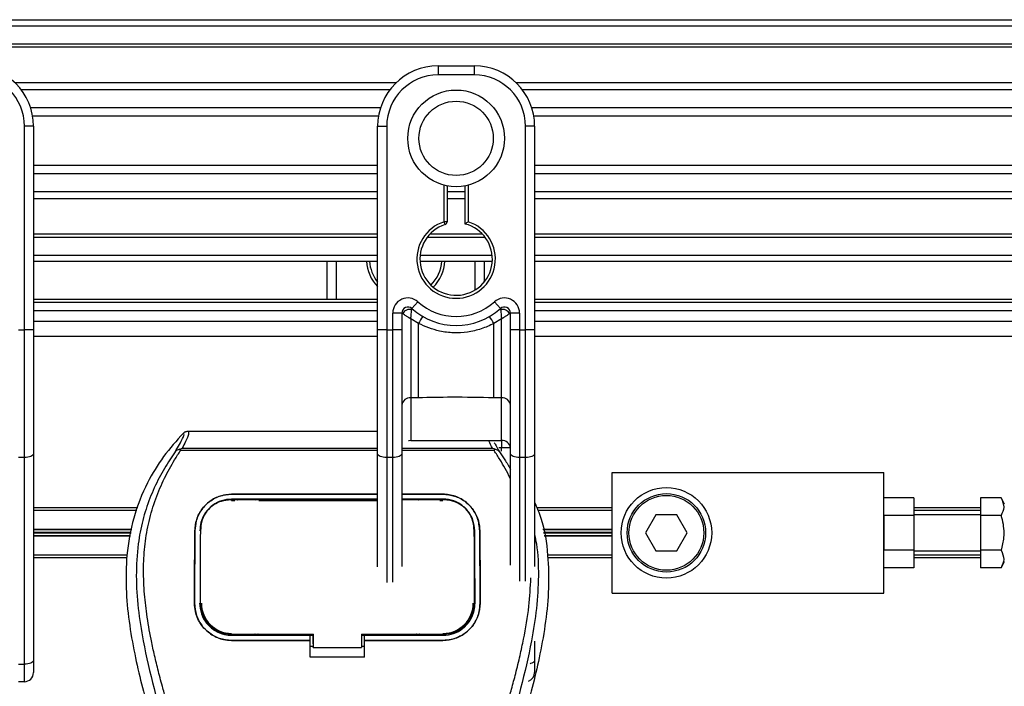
# Model space of a CAD drawing. Header units: millimetres. Extents: x 0 to 420, y 0 to 297.
# Tile 33 of 80: x 146 to 154, y 236 to 242. Entities that reach past the tile are written whole.
import ezdxf

# ---------------------------------------------------------------- set-up
doc = ezdxf.new("R2010")
doc.units = ezdxf.units.MM

msp = doc.modelspace()

# ---------------------------------------------------------------- linework, layer by layer
at = {"color": 7, "linetype": 'Continuous', "lineweight": 25}
for p, q in [((129.40152, 241.78829), (161.90152, 241.78829)), ((129.40152, 241.73829), (161.90152, 241.73829)), ((129.40152, 241.58829), (161.90152, 241.58829)), ((129.40152, 241.56279), (161.90152, 241.56279)), ((149.61047, 241.40558), (149.61047, 241.33058)), ((149.61047, 241.40558), (149.91047, 241.40558)), ((149.91047, 241.40558), (149.91047, 241.33058)), ((146.10463, 241.26828), (149.26631, 241.26828)), ((149.91047, 241.33058), (149.61047, 241.33058)), ((150.25463, 241.26828), (161.90152, 241.26828)), ((146.15691, 241.21027), (149.21404, 241.21027)), ((150.30691, 241.21027), (161.90152, 241.21027)), ((146.23576, 241.06084), (149.13519, 241.06084)), ((150.38576, 241.06084), (161.90152, 241.06084)), ((146.25272, 240.99329), (149.11823, 240.99329)), ((150.40272, 240.99329), (161.90152, 240.99329)), ((146.18547, 239.21877), (146.18547, 240.90558)), ((146.26047, 240.90558), (146.18547, 240.90558)), ((146.26047, 240.90558), (146.26047, 240.46435)), ((149.11047, 240.46435), (149.11047, 240.90558)), ((149.11047, 240.90558), (149.18547, 240.90558)), ((149.18547, 240.90558), (149.18547, 239.21877)), ((150.33547, 239.21877), (150.33547, 240.90558)), ((150.41047, 240.90558), (150.33547, 240.90558)), ((150.41047, 240.90558), (150.41047, 240.46435)), ((146.26047, 240.58329), (149.11047, 240.58329)), ((150.41047, 240.58329), (161.90152, 240.58329)), ((146.26047, 240.51574), (149.11047, 240.51574)), ((146.26047, 240.46435), (146.26047, 240.14681)), ((149.11047, 240.14681), (149.11047, 240.46435)), ((150.41047, 240.51574), (161.90152, 240.51574)), ((150.41047, 240.46435), (150.41047, 240.14681)), ((146.26047, 240.36631), (149.11047, 240.36631)), ((149.66047, 240.11481), (149.66047, 240.41798)), ((149.68547, 240.41238), (149.68547, 240.11481)), ((149.68547, 240.36631), (149.83547, 240.36631)), ((149.83547, 240.09605), (149.83547, 240.41238)), ((149.86047, 240.41798), (149.86047, 240.11481)), ((150.41047, 240.36631), (161.90152, 240.36631)), ((146.26047, 240.3083), (149.11047, 240.3083)), ((149.68547, 240.3083), (149.83547, 240.3083)), ((150.41047, 240.3083), (161.90152, 240.3083)), ((146.26047, 240.14681), (146.26047, 239.21877)), ((149.11047, 239.21877), (149.11047, 240.14681)), ((150.41047, 240.14681), (150.41047, 239.21877)), ((149.66817, 240.09103), (149.66047, 240.11481)), ((149.68547, 240.11481), (149.66047, 240.11481)), ((146.26047, 240.01379), (149.11047, 240.01379)), ((146.26047, 239.98829), (149.11047, 239.98829)), ((149.52253, 239.98829), (149.99842, 239.98829)), ((149.54449, 240.01379), (149.97645, 240.01379)), ((150.41047, 240.01379), (161.90152, 240.01379)), ((150.41047, 239.98829), (161.90152, 239.98829)), ((146.26047, 239.83829), (149.11047, 239.83829)), ((149.46226, 239.83829), (150.05869, 239.83829)), ((150.41047, 239.83829), (161.90152, 239.83829)), ((146.26047, 239.78829), (149.11047, 239.78829)), ((148.69257, 239.47329), (148.69257, 239.78829)), ((148.76757, 239.78829), (148.76757, 239.47329)), ((149.46097, 239.78829), (150.05998, 239.78829)), ((149.91757, 239.55), (149.91757, 239.78829)), ((149.99257, 239.78829), (149.99257, 239.6155)), ((150.41047, 239.78829), (161.90152, 239.78829)), ((146.26047, 239.47329), (149.11047, 239.47329)), ((150.41047, 239.47329), (160.53652, 239.47329)), ((146.26047, 239.44829), (149.11047, 239.44829)), ((149.39381, 239.39563), (149.44381, 239.45154)), ((150.07714, 239.45154), (150.12714, 239.39563)), ((150.41047, 239.44829), (157.79017, 239.44829)), ((146.26047, 239.38068), (149.11047, 239.38068)), ((149.23547, 239.21877), (149.23547, 239.35837)), ((149.31047, 239.35837), (149.23547, 239.35837)), ((149.31047, 239.35837), (149.31047, 239.21877)), ((149.31766, 239.35314), (149.31047, 239.35314)), ((149.44775, 239.27164), (149.38547, 239.30944)), ((149.38547, 239.30944), (149.38547, 238.65686)), ((150.13547, 239.30944), (150.0732, 239.27164)), ((150.13547, 238.65686), (150.13547, 239.30944)), ((150.21047, 239.35314), (150.20329, 239.35314)), ((150.21047, 239.21877), (150.21047, 239.35837)), ((150.28547, 239.35837), (150.21047, 239.35837)), ((150.28547, 239.35837), (150.28547, 239.21877)), ((150.41047, 239.38068), (157.79607, 239.38068)), ((149.11047, 239.28818), (146.26047, 239.28818)), ((149.44775, 238.65686), (149.44775, 239.27164)), ((150.0732, 238.65686), (150.0732, 239.27164)), ((157.79607, 239.28818), (150.41047, 239.28818)), ((146.13547, 239.21877), (146.18547, 239.21877)), ((146.18547, 238.16223), (146.18547, 239.21877)), ((146.26047, 239.21877), (146.18547, 239.21877)), ((146.26047, 239.21877), (146.26047, 238.19393)), ((149.11047, 239.16318), (146.26047, 239.16318)), ((149.18547, 239.21877), (149.11047, 239.21877)), ((149.11047, 238.19393), (149.11047, 239.21877)), ((149.18547, 239.21877), (149.18547, 238.16223)), ((149.18547, 239.21877), (149.23547, 239.21877)), ((149.23547, 238.16223), (149.23547, 239.21877)), ((149.31047, 239.21877), (149.23547, 239.21877)), ((149.31047, 239.21877), (149.31047, 238.19393)), ((150.28547, 239.21877), (150.21047, 239.21877)), ((150.21047, 238.19393), (150.21047, 239.21877)), ((150.28547, 239.21877), (150.28547, 238.16223)), ((150.28547, 239.21877), (150.33547, 239.21877)), ((150.33547, 238.16223), (150.33547, 239.21877)), ((150.41047, 239.21877), (150.33547, 239.21877)), ((150.41047, 239.21877), (150.41047, 238.19393)), ((157.79607, 239.16318), (150.41047, 239.16318)), ((149.44775, 238.65686), (149.38547, 238.65686)), ((149.38547, 238.65686), (149.38547, 238.30286)), ((150.13547, 238.65686), (150.0732, 238.65686)), ((150.13547, 238.30286), (150.13547, 238.65686)), ((147.53811, 238.37985), (149.11047, 238.37985)), ((149.38547, 238.30286), (150.13547, 238.30286)), ((149.38547, 238.30169), (149.38547, 238.30286)), ((150.13547, 238.30286), (150.13547, 238.24143)), ((146.26047, 238.19393), (146.26047, 236.48162)), ((147.47764, 238.21995), (147.47292, 238.23064)), ((149.11047, 238.21995), (147.47764, 238.21995)), ((147.49081, 238.23949), (149.11047, 238.23949)), ((149.11047, 237.25791), (149.11047, 238.19393)), ((149.31047, 238.23949), (150.06229, 238.23949)), ((150.07476, 238.21995), (149.31047, 238.21995)), ((149.31047, 238.19393), (149.31047, 237.26001)), ((150.08026, 238.23077), (150.07476, 238.21995)), ((150.13547, 238.24143), (150.1145, 238.24143)), ((150.21047, 238.24143), (150.13547, 238.24143)), ((150.13547, 238.21583), (150.13547, 238.24143)), ((150.21047, 237.27103), (150.21047, 238.19393)), ((150.41047, 238.19393), (150.41047, 237.25853)), ((146.18547, 238.16223), (146.13547, 238.16223)), ((146.18547, 236.44993), (146.18547, 238.16223)), ((149.23547, 238.16223), (149.18547, 238.16223)), ((149.18547, 238.16223), (149.18547, 237.1281)), ((149.23547, 237.12855), (149.23547, 238.16223)), ((150.33547, 238.16223), (150.28547, 238.16223)), ((150.28547, 238.16223), (150.28547, 237.13807)), ((150.33547, 237.13807), (150.33547, 238.16223)), ((151.05152, 237.03829), (151.05152, 238.03829)), ((151.05152, 238.03829), (153.30152, 238.03829)), ((153.30152, 237.03829), (153.30152, 238.03829)), ((147.90152, 237.85832), (149.11047, 237.85832)), ((147.90152, 237.85809), (147.90152, 237.85832)), ((149.11047, 237.85809), (147.90152, 237.85809)), ((149.31047, 237.85832), (149.65152, 237.85832)), ((149.65152, 237.85809), (149.31047, 237.85809)), ((149.65152, 237.85809), (149.65152, 237.85832)), ((149.11047, 237.81784), (147.90152, 237.81784)), ((147.90152, 237.80655), (147.9274, 237.80655)), ((147.90215, 237.81123), (147.90198, 237.81123)), ((148.11613, 237.81553), (147.93692, 237.81553)), ((148.12564, 237.80655), (149.11047, 237.80655)), ((149.65152, 237.81784), (149.31047, 237.81784)), ((149.61613, 237.81553), (149.43692, 237.81553)), ((149.62564, 237.80655), (149.65152, 237.80655)), ((153.55152, 237.82697), (153.30152, 237.82697)), ((153.55152, 237.82697), (153.55152, 237.68263)), ((154.10152, 237.82697), (154.10152, 237.68263)), ((154.2725, 237.82697), (154.10152, 237.82697)), ((154.30152, 237.77669), (154.2725, 237.82697)), ((147.12431, 237.74568), (146.26047, 237.74568)), ((147.11557, 237.72318), (146.26047, 237.72318)), ((151.05152, 237.74568), (150.42874, 237.74568)), ((151.05152, 237.72318), (150.43748, 237.72318)), ((151.41492, 237.68829), (151.32832, 237.53829)), ((151.58813, 237.68829), (151.41492, 237.68829)), ((151.67473, 237.53829), (151.58813, 237.68829)), ((153.55152, 237.68263), (153.30152, 237.68263)), ((153.30152, 237.68263), (153.30152, 237.39396)), ((154.10152, 237.74568), (153.55152, 237.74568)), ((154.10152, 237.72318), (153.55152, 237.72318)), ((154.10152, 237.68829), (153.55152, 237.68829)), ((153.55152, 237.68263), (153.55152, 237.39396)), ((154.2725, 237.68263), (154.10152, 237.68263)), ((154.10152, 237.68263), (154.10152, 237.39396)), ((147.07386, 237.56535), (146.26047, 237.56535)), ((147.07322, 237.56182), (146.26047, 237.56182)), ((147.06956, 237.54183), (146.26047, 237.54183)), ((147.06826, 237.53476), (146.26047, 237.53476)), ((147.0646, 237.51477), (146.26047, 237.51477)), ((147.59675, 237.55586), (147.59652, 237.55587)), ((147.64499, 237.57115), (147.64443, 237.56006)), ((147.64532, 237.58267), (147.64476, 237.57163)), ((149.90828, 237.57168), (149.90771, 237.58267)), ((149.90985, 237.52019), (149.91125, 237.50859)), ((149.9563, 237.55586), (149.95652, 237.55587)), ((151.05152, 237.56535), (150.47918, 237.56535)), ((151.05152, 237.56182), (150.47983, 237.56182)), ((151.05152, 237.54183), (150.48349, 237.54183)), ((151.05152, 237.53476), (150.48479, 237.53476)), ((151.05152, 237.51477), (150.48845, 237.51477)), ((151.32832, 237.53829), (151.41492, 237.38829)), ((151.58813, 237.38829), (151.67473, 237.53829)), ((147.06395, 237.51123), (146.26047, 237.51123)), ((151.05152, 237.51123), (150.48909, 237.51123)), ((147.03501, 237.35318), (146.26047, 237.35318)), ((151.05152, 237.35318), (150.51803, 237.35318)), ((151.41492, 237.38829), (151.58813, 237.38829)), ((153.55152, 237.39396), (153.30152, 237.39396)), ((153.55152, 237.39396), (153.55152, 237.24962)), ((153.55152, 237.38829), (154.10152, 237.38829)), ((154.10152, 237.35318), (153.55152, 237.35318)), ((154.2725, 237.39396), (154.10152, 237.39396)), ((154.10152, 237.39396), (154.10152, 237.24962)), ((147.03427, 237.33068), (146.26047, 237.33068)), ((151.05152, 237.33068), (150.51878, 237.33068)), ((154.10152, 237.33068), (153.55152, 237.33068)), ((154.2725, 237.24962), (154.30152, 237.2999)), ((153.55152, 237.24962), (153.30152, 237.24962)), ((154.2725, 237.24962), (154.10152, 237.24962)), ((151.05152, 237.03829), (153.30152, 237.03829)), ((147.59403, 236.95576), (147.59381, 236.95576)), ((147.64296, 236.95124), (147.64311, 236.95095)), ((149.95902, 236.95576), (149.95924, 236.95576)), ((147.90152, 236.68978), (147.90152, 236.69983)), ((148.57656, 236.62008), (148.57656, 236.70229)), ((148.57656, 236.69983), (148.57656, 236.58964)), ((148.97656, 236.69982), (149.65977, 236.69982)), ((148.97656, 236.69982), (148.97656, 236.58964)), ((149.11047, 236.69523), (149.11047, 236.69982)), ((149.18547, 236.69982), (149.18547, 236.69379)), ((149.23547, 236.69379), (149.23547, 236.69982)), ((149.31047, 236.69982), (149.31047, 236.69523)), ((149.65152, 236.68978), (149.65152, 236.69982)), ((147.90152, 236.68978), (148.55152, 236.68978)), ((147.90152, 236.64751), (147.90152, 236.64729)), ((147.90152, 236.64751), (148.55152, 236.64751)), ((148.55152, 236.64729), (147.90152, 236.64729)), ((147.94114, 236.69214), (148.11191, 236.69214)), ((148.55152, 236.69191), (148.57656, 236.69191)), ((148.55152, 236.64992), (148.55152, 236.68978)), ((148.55152, 236.50805), (148.55152, 236.64729)), ((148.57656, 236.62008), (148.57656, 236.59166)), ((148.97656, 236.69191), (149.00152, 236.69191)), ((149.00152, 236.68978), (149.65152, 236.68978)), ((149.00152, 236.64992), (149.00152, 236.68978)), ((149.00152, 236.64751), (149.65152, 236.64751)), ((149.00152, 236.50805), (149.00152, 236.64729)), ((149.65152, 236.64729), (149.00152, 236.64729)), ((149.44114, 236.69214), (149.61191, 236.69214)), ((149.65152, 236.64751), (149.65152, 236.64729)), ((150.41047, 236.64103), (150.41047, 236.48162)), ((148.55152, 236.5999), (148.57656, 236.5999)), ((148.57656, 236.58964), (148.57656, 236.59166)), ((148.57656, 236.58964), (148.97656, 236.58964)), ((148.97656, 236.5999), (149.00152, 236.5999)), ((146.26047, 236.48162), (146.26047, 236.38058)), ((149.00152, 236.50805), (148.55152, 236.50805)), ((150.41047, 236.48162), (150.41047, 236.38058)), ((146.13547, 236.44993), (146.18547, 236.44993)), ((146.18547, 236.30558), (146.18547, 236.44993)), ((146.18547, 236.30558), (146.13547, 236.30558))]:
    msp.add_line(p, q, dxfattribs=at)
at = {"color": 7, "linetype": 'Continuous', "lineweight": 25, "flags": 128}
for points in [[(149.38547, 238.30286), (149.37084, 238.30168), (149.36529, 238.3006)], [(146.26047, 238.19393), (146.25903, 238.18774), (146.25476, 238.1818), (146.24783, 238.17632), (146.23851, 238.17151), (146.22714, 238.16757), (146.21418, 238.16464), (146.20011, 238.16284), (146.18547, 238.16223)], [(149.18547, 238.16223), (149.17084, 238.16284), (149.15677, 238.16464), (149.14381, 238.16757), (149.13244, 238.17151), (149.12311, 238.17632), (149.11618, 238.1818), (149.11192, 238.18774), (149.11047, 238.19393)], [(149.31047, 238.19393), (149.30903, 238.18774), (149.30476, 238.1818), (149.29783, 238.17632), (149.28851, 238.17151), (149.27714, 238.16757), (149.26418, 238.16464), (149.25011, 238.16284), (149.23547, 238.16223)], [(150.28547, 238.16223), (150.27084, 238.16284), (150.25677, 238.16464), (150.24381, 238.16757), (150.23244, 238.17151), (150.22311, 238.17632), (150.21618, 238.1818), (150.21192, 238.18774), (150.21047, 238.19393)], [(150.41047, 238.19393), (150.40903, 238.18774), (150.40476, 238.1818), (150.39783, 238.17632), (150.38851, 238.17151), (150.37714, 238.16757), (150.36418, 238.16464), (150.35011, 238.16284), (150.33547, 238.16223)], [(147.89584, 237.81124), (147.90153, 237.81123), (147.90198, 237.81123)], [(147.89327, 236.69983), (148.22388, 236.69983), (148.57656, 236.69983)], [(146.26047, 236.48162), (146.25903, 236.47544), (146.25476, 236.46949), (146.24783, 236.46401), (146.23851, 236.45921), (146.22714, 236.45527), (146.21418, 236.45234), (146.20011, 236.45053), (146.18547, 236.44993)], [(150.41047, 236.48162), (150.40903, 236.47544), (150.40476, 236.46949), (150.39783, 236.46401), (150.38851, 236.45921), (150.37714, 236.45527), (150.3738, 236.45438)]]:
    msp.add_lwpolyline(points, dxfattribs=at)
at = {"color": 7, "linetype": 'Continuous', "lineweight": 25}
for centre, radius in [((149.76047, 240.80558), 0.40029), ((149.76047, 240.80558), 0.3079), ((151.50152, 237.53829), 0.375), ((151.50152, 237.53829), 0.325), ((151.50152, 237.53829), 0.31)]:
    msp.add_circle(centre, radius, dxfattribs=at)
for centre, radius, start, end in [((145.76047, 240.90558), 0.5, 0, 90), ((149.61047, 240.90558), 0.5, 90, 180), ((149.91047, 240.90558), 0.5, 0, 90), ((145.76047, 240.90558), 0.425, 0, 90), ((149.61047, 240.90558), 0.425, 90, 180), ((149.91047, 240.90558), 0.425, 0, 90), ((149.76047, 239.80558), 0.325, 107.920213, 72.079787), ((149.76047, 239.80558), 0.3, 107.920213, 75.522488), ((149.66047, 240.11481), 0.025, 287.920213, 0), ((149.34257, 239.80558), 0.325, 183.049136, 224.42653), ((149.34257, 239.80558), 0.3, 183.303502, 219.316206), ((149.34257, 239.80558), 0.3, 314.147094, 356.696498), ((149.34257, 239.80558), 0.325, 314.462917, 356.950864), ((149.36047, 239.35837), 0.125, 48.189685, 180), ((150.16047, 239.35837), 0.125, 0, 131.810315), ((149.36047, 239.35837), 0.05, 48.189685, 180), ((149.36047, 239.35837), 0.05, 48.190689, 179.99948), ((149.37602, 239.32456), 0.06498, 75.207531, 153.906305), ((149.76047, 239.80558), 0.55, 228.189685, 311.810315), ((149.76047, 239.80558), 0.475, 228.189685, 311.810315), ((150.16047, 239.35837), 0.05, 0, 131.810315), ((150.16047, 239.35837), 0.05, 0.00052, 131.809311), ((150.14493, 239.32456), 0.06498, 26.093695, 104.792469), ((149.75814, 239.11099), 0.3495, 141.327049, 152.635406), ((149.76281, 239.11099), 0.3495, 27.364594, 38.672951), ((149.37931, 238.58789), 0.06924, 84.888926, 173.756454), ((150.14164, 238.58789), 0.06924, 6.243546, 95.111074), ((150.14164, 238.2339), 0.06924, 6.243546, 95.111074), ((147.90152, 236.95568), 0.25087, 180, 270), ((149.65152, 236.95568), 0.25087, 270, 0), ((146.18547, 236.38058), 0.075, 270, 0), ((150.33547, 236.38058), 0.075, 288.43971, 0)]:
    msp.add_arc(centre, radius, start, end, dxfattribs=at)
for points, knots in [([(149.83547, 240.09605), (149.83568, 240.09621), (149.83608, 240.09653), (149.83915, 240.09889), (149.84382, 240.10246), (149.85054, 240.10752), (149.85642, 240.11186), (149.85991, 240.1144), (149.86041, 240.11477), (149.86047, 240.11481)], [0, 0, 0, 0, 0.1619499, 0.3233619, 0.4972773, 0.7062892, 0.9573608, 0.9948044, 1, 1, 1, 1]), ([(149.38547, 239.30944), (149.38548, 239.30957), (149.3855, 239.30985), (149.38552, 239.31028), (149.38555, 239.31081), (149.38559, 239.31157), (149.38566, 239.31275), (149.38577, 239.31459), (149.38594, 239.31748), (149.38623, 239.32207), (149.38675, 239.32961), (149.38787, 239.34418), (149.38923, 239.35854), (149.39105, 239.37522), (149.39194, 239.38219), (149.39261, 239.38738)], [0, 0, 0, 0, 0.004266, 0.0088901, 0.0138063, 0.0214465, 0.0333306, 0.0518502, 0.0808258, 0.1265764, 0.2004509, 0.327518, 0.6126852, 0.71116, 1, 1, 1, 1]), ([(149.39381, 239.39563), (149.39379, 239.39557), (149.39373, 239.39537), (149.39337, 239.39302), (149.39285, 239.38916), (149.39261, 239.38738)], [0, 0, 0, 0, 0.19789451, 0.62975779, 1, 1, 1, 1]), ([(150.12714, 239.39563), (150.12718, 239.39545), (150.12727, 239.39505), (150.12771, 239.39201), (150.12815, 239.38875), (150.12834, 239.38738)], [0, 0, 0, 0, 0.3358482, 0.722383, 1, 1, 1, 1]), ([(150.12834, 239.38738), (150.129, 239.38219), (150.1299, 239.37522), (150.13172, 239.35854), (150.13308, 239.34418), (150.1342, 239.32961), (150.13472, 239.32207), (150.13501, 239.31748), (150.13518, 239.31459), (150.13529, 239.31275), (150.13536, 239.31157), (150.1354, 239.31081), (150.13543, 239.31028), (150.13545, 239.30985), (150.13547, 239.30957), (150.13547, 239.30944)], [0, 0, 0, 0, 0.28884, 0.3873148, 0.672482, 0.7995491, 0.8734236, 0.9191742, 0.9481498, 0.9666694, 0.9785535, 0.9861937, 0.9911099, 0.995734, 1, 1, 1, 1]), ([(149.31766, 239.35314), (149.31613, 239.35425), (149.31282, 239.35666), (149.31076, 239.35817), (149.31054, 239.35832), (149.31047, 239.35837)], [0, 0, 0, 0, 0.3727547, 0.8035537, 1, 1, 1, 1]), ([(149.38547, 239.30944), (149.38536, 239.30951), (149.38517, 239.30962), (149.38489, 239.3098), (149.38457, 239.31), (149.38408, 239.31029), (149.38335, 239.31075), (149.38221, 239.31144), (149.38048, 239.31252), (149.3778, 239.31417), (149.37363, 239.31675), (149.36691, 239.32091), (149.35453, 239.32866), (149.34243, 239.33642), (149.32824, 239.34579), (149.32219, 239.34999), (149.31766, 239.35314)], [0, 0, 0, 0, 0.00419055, 0.00685655, 0.01050099, 0.01608276, 0.02463309, 0.03773692, 0.0578443, 0.08879626, 0.13682222, 0.21288297, 0.34057388, 0.61171574, 0.70987367, 1, 1, 1, 1]), ([(150.20329, 239.35314), (150.19876, 239.34999), (150.19271, 239.34579), (150.17852, 239.33642), (150.16642, 239.32866), (150.15404, 239.32091), (150.14732, 239.31675), (150.14315, 239.31417), (150.14047, 239.31252), (150.13873, 239.31144), (150.1376, 239.31075), (150.13686, 239.31029), (150.13638, 239.31), (150.13606, 239.3098), (150.13577, 239.30962), (150.13559, 239.30951), (150.13547, 239.30944)], [0, 0, 0, 0, 0.2901263, 0.3882843, 0.6594261, 0.787117, 0.8631778, 0.9112037, 0.9421557, 0.9622631, 0.9753669, 0.9839172, 0.989499, 0.9931435, 0.9958094, 1, 1, 1, 1]), ([(150.21047, 239.35837), (150.21029, 239.35824), (150.20991, 239.35796), (150.20727, 239.35603), (150.20446, 239.35399), (150.20329, 239.35314)], [0, 0, 0, 0, 0.3336844, 0.7201517, 1, 1, 1, 1]), ([(150.0732, 239.27164), (150.03863, 239.25587), (149.96854, 239.22389), (149.85557, 239.19851), (149.73937, 239.19207), (149.59947, 239.20732), (149.50549, 239.24716), (149.44775, 239.27164)], [0, 0, 0, 0, 0.1753478, 0.3555794, 0.5310184, 0.7118811, 1, 1, 1, 1]), ([(150.0732, 238.65686), (149.95638, 238.65912), (149.74788, 238.66315), (149.53941, 238.65878), (149.44775, 238.65686)], [0, 0, 0, 0, 0.5602827, 1, 1, 1, 1]), ([(147.50196, 238.36449), (147.44544, 238.30106), (147.33244, 238.17427), (147.18828, 237.93927), (147.08162, 237.66335), (147.02825, 237.36609), (147.02312, 237.07818), (147.04854, 236.8051), (147.10944, 236.45768), (147.17608, 236.20525), (147.21939, 236.0412)], [0, 0, 0, 0, 0.10316831, 0.20624433, 0.33339074, 0.46068403, 0.57142712, 0.68264548, 0.793763, 1, 1, 1, 1]), ([(147.43382, 238.20985), (147.44628, 238.23101), (147.4713, 238.27351), (147.49722, 238.3206), (147.51082, 238.35421), (147.50492, 238.36106), (147.50196, 238.36449)], [0, 0, 0, 0, 0.2487274, 0.4994989, 0.7492786, 1, 1, 1, 1]), ([(147.53811, 238.37985), (147.54145, 238.37654), (147.54813, 238.36992), (147.5409, 238.3395), (147.52256, 238.29709), (147.50134, 238.25859), (147.49081, 238.23949)], [0, 0, 0, 0, 0.2575936, 0.5147329, 0.7591509, 1, 1, 1, 1]), ([(147.50196, 238.36449), (147.50443, 238.36677), (147.50937, 238.37136), (147.51834, 238.37611), (147.528, 238.37929), (147.53473, 238.37966), (147.53811, 238.37985)], [0, 0, 0, 0, 0.2491591, 0.4999762, 0.7491747, 1, 1, 1, 1]), ([(150.06229, 238.23949), (150.0512, 238.25968), (150.03848, 238.28287), (150.03164, 238.29871), (150.03076, 238.30075)], [0, 0, 0, 0, 0.8712252, 1, 1, 1, 1]), ([(150.07657, 238.28348), (150.07867, 238.27957), (150.08904, 238.26023), (150.10583, 238.23221), (150.11922, 238.20986)], [0, 0, 0, 0, 0.20221839, 1, 1, 1, 1]), ([(147.43377, 238.20981), (147.41883, 238.18803), (147.37359, 238.12209), (147.29903, 237.99607), (147.22133, 237.82685), (147.16167, 237.64209), (147.12053, 237.42642), (147.10647, 237.18103), (147.1243, 236.9119), (147.17313, 236.6001), (147.25611, 236.24863), (147.38797, 235.77924), (147.53528, 235.2291), (147.67721, 234.59368), (147.78407, 233.95188), (147.85225, 233.30498), (147.86003, 232.87207), (147.86391, 232.65568)], [0, 0, 0, 0, 0.01713148, 0.05187885, 0.08678877, 0.12161717, 0.15673053, 0.20338813, 0.25034812, 0.29727092, 0.36741646, 0.43767728, 0.5502447, 0.66284727, 0.77534658, 0.88770737, 1, 1, 1, 1]), ([(147.96353, 232.65237), (147.96161, 232.79906), (147.95768, 233.09887), (147.92259, 233.55458), (147.86742, 234.01439), (147.79914, 234.41378), (147.72902, 234.75387), (147.66677, 235.02536), (147.59872, 235.29508), (147.52362, 235.57386), (147.45901, 235.80326), (147.41135, 235.96936), (147.38727, 236.05392), (147.36464, 236.13366), (147.34502, 236.20315), (147.32573, 236.27272), (147.30857, 236.33777), (147.29088, 236.40703), (147.27461, 236.47361), (147.25972, 236.5375), (147.24623, 236.59867), (147.22382, 236.70706), (147.19757, 236.85843), (147.17517, 237.05829), (147.16907, 237.25338), (147.18121, 237.44768), (147.21501, 237.6376), (147.26961, 237.82149), (147.3436, 237.99357), (147.40851, 238.11008), (147.4536, 238.18298), (147.4698, 238.2079), (147.47764, 238.21995)], [0, 0, 0, 0, 0.0757702, 0.1548571, 0.2359051, 0.3148505, 0.3639911, 0.4151955, 0.4586591, 0.5076202, 0.5642678, 0.5817192, 0.5968623, 0.6096795, 0.624536, 0.6341631, 0.6469813, 0.6592987, 0.6711121, 0.6824202, 0.6932232, 0.7035232, 0.739704, 0.7727671, 0.8079075, 0.8413785, 0.8748477, 0.9102013, 0.9450667, 0.9801292, 0.9903909, 1, 1, 1, 1]), ([(147.47283, 238.23063), (147.47253, 238.23057), (147.46721, 238.22959), (147.45712, 238.22668), (147.44394, 238.21989), (147.43717, 238.21317), (147.43382, 238.20985)], [0, 0, 0, 0, 0.0200108, 0.3469957, 0.676674, 1, 1, 1, 1]), ([(147.47274, 238.23074), (147.47851, 238.23389), (147.48438, 238.23711), (147.49069, 238.23944), (147.49081, 238.23949)], [0, 0, 0, 0, 0.9812431, 1, 1, 1, 1]), ([(150.06229, 238.23949), (150.06241, 238.23945), (150.06895, 238.23725), (150.07466, 238.23398), (150.08026, 238.23077)], [0, 0, 0, 0, 0.0189016, 1, 1, 1, 1]), ([(150.21047, 237.98405), (150.20956, 237.98607), (150.1957, 238.01671), (150.16686, 238.07007), (150.12198, 238.14781), (150.09127, 238.19472), (150.07476, 238.21995)], [0, 0, 0, 0, 0.022492, 0.3419669, 0.6461046, 1, 1, 1, 1]), ([(150.11922, 238.20986), (150.11587, 238.21319), (150.1091, 238.2199), (150.09592, 238.22668), (150.08585, 238.22959), (150.08054, 238.23057), (150.08025, 238.23062)], [0, 0, 0, 0, 0.3236146, 0.6535901, 0.9808697, 1, 1, 1, 1]), ([(150.11926, 238.20982), (150.1343, 238.18832), (150.16545, 238.14375), (150.19512, 238.09127), (150.21047, 238.06411)], [0, 0, 0, 0, 0.4825663, 1, 1, 1, 1]), ([(147.59652, 237.55587), (147.6004, 237.59131), (147.60814, 237.66218), (147.66471, 237.75504), (147.74702, 237.82346), (147.83226, 237.85485), (147.88463, 237.85748), (147.90152, 237.85832)], [0, 0, 0, 0, 0.2254673, 0.4508536, 0.6773692, 0.8959117, 1, 1, 1, 1]), ([(147.90152, 237.85809), (147.86914, 237.85506), (147.80444, 237.84901), (147.71732, 237.80232), (147.64759, 237.73166), (147.60449, 237.64527), (147.59911, 237.58316), (147.59675, 237.55586)], [0, 0, 0, 0, 0.19866542, 0.3969886, 0.60422417, 0.82603869, 1, 1, 1, 1]), ([(149.65152, 237.85832), (149.68398, 237.85529), (149.74884, 237.84922), (149.83623, 237.80229), (149.906, 237.73131), (149.94887, 237.64487), (149.95419, 237.58297), (149.95652, 237.55587)], [0, 0, 0, 0, 0.1991311, 0.3979316, 0.6058895, 0.8273797, 1, 1, 1, 1]), ([(149.9563, 237.55586), (149.95242, 237.59131), (149.94466, 237.66218), (149.88805, 237.75499), (149.80575, 237.82336), (149.72056, 237.85464), (149.6683, 237.85725), (149.65152, 237.85809)], [0, 0, 0, 0, 0.2256595, 0.4512475, 0.6779682, 0.8966264, 1, 1, 1, 1]), ([(147.90152, 237.81784), (147.87333, 237.81519), (147.81697, 237.80989), (147.74118, 237.7689), (147.68101, 237.70719), (147.64429, 237.63243), (147.63983, 237.5791), (147.63788, 237.55568)], [0, 0, 0, 0, 0.2000051, 0.3997225, 0.6073327, 0.8275308, 1, 1, 1, 1]), ([(147.89584, 237.81124), (147.86778, 237.8087), (147.81167, 237.80362), (147.73687, 237.76347), (147.68031, 237.7036), (147.64971, 237.63572), (147.64636, 237.58988), (147.64499, 237.57115)], [0, 0, 0, 0, 0.2128654, 0.4257218, 0.6387225, 0.8523499, 1, 1, 1, 1]), ([(149.11047, 237.81114), (149.09263, 237.81114), (148.68986, 237.81107), (148.28709, 237.81115), (147.90215, 237.81123)], [0, 0, 0, 0, 0.0442906, 1, 1, 1, 1]), ([(147.93692, 237.81553), (147.93964, 237.81532), (147.94464, 237.81493), (147.94882, 237.81238), (147.95072, 237.81122)], [0, 0, 0, 0, 0.54423053, 1, 1, 1, 1]), ([(148.10204, 237.81121), (148.10457, 237.81262), (148.10894, 237.81506), (148.114, 237.81539), (148.11613, 237.81553)], [0, 0, 0, 0, 0.5788371, 1, 1, 1, 1]), ([(149.65721, 237.81123), (149.65531, 237.81123), (149.53973, 237.81107), (149.42416, 237.81112), (149.31047, 237.81117)], [0, 0, 0, 0, 0.0163957, 1, 1, 1, 1]), ([(149.43692, 237.81553), (149.43964, 237.81532), (149.44466, 237.81492), (149.44885, 237.81237), (149.45078, 237.8112)], [0, 0, 0, 0, 0.5420065, 1, 1, 1, 1]), ([(149.60206, 237.81122), (149.60458, 237.81263), (149.60895, 237.81506), (149.614, 237.81539), (149.61613, 237.81553)], [0, 0, 0, 0, 0.5782449, 1, 1, 1, 1]), ([(149.91517, 237.55568), (149.91189, 237.58634), (149.90533, 237.64766), (149.85655, 237.72815), (149.78548, 237.78741), (149.71179, 237.81475), (149.6664, 237.81708), (149.65152, 237.81784)], [0, 0, 0, 0, 0.2255211, 0.4509943, 0.6767202, 0.8940147, 1, 1, 1, 1]), ([(149.90805, 237.57114), (149.90517, 237.59882), (149.89939, 237.6542), (149.85549, 237.72669), (149.79112, 237.78017), (149.72094, 237.80751), (149.67506, 237.81019), (149.65721, 237.81123)], [0, 0, 0, 0, 0.2177322, 0.4355788, 0.6507548, 0.8640725, 1, 1, 1, 1]), ([(150.41047, 237.79271), (150.42873, 237.74912), (150.48748, 237.6088), (150.52304, 237.36542), (150.53037, 237.07835), (150.50439, 236.80505), (150.44366, 236.4577), (150.37699, 236.20526), (150.33366, 236.0412)], [0, 0, 0, 0, 0.0792501, 0.2550732, 0.4080364, 0.5616561, 0.7151364, 1, 1, 1, 1]), ([(154.2725, 237.82697), (154.28415, 237.80118), (154.30595, 237.75295), (154.28312, 237.70496), (154.2725, 237.68263)], [0, 0, 0, 0, 0.5347163, 1, 1, 1, 1]), ([(154.2725, 237.68263), (154.27566, 237.67104), (154.2918, 237.61193), (154.30146, 237.51244), (154.2811, 237.42916), (154.2725, 237.39396)], [0, 0, 0, 0, 0.1234652, 0.6294359, 1, 1, 1, 1]), ([(147.59381, 236.95576), (147.59397, 237.00607), (147.59436, 237.13196), (147.59516, 237.3329), (147.59607, 237.48147), (147.59652, 237.55587)], [0, 0, 0, 0, 0.249392, 0.6241438, 1, 1, 1, 1]), ([(147.59675, 237.55586), (147.59616, 237.45706), (147.59527, 237.30858), (147.5945, 237.10753), (147.59419, 237.00636), (147.59403, 236.95576)], [0, 0, 0, 0, 0.4985433, 0.7491675, 1, 1, 1, 1]), ([(147.64311, 236.95095), (147.64311, 236.95252), (147.6433, 237.04784), (147.64364, 237.19688), (147.64427, 237.39677), (147.64471, 237.5081), (147.64497, 237.56597), (147.64499, 237.57115)], [0, 0, 0, 0, 0.0075194, 0.4566651, 0.7153557, 0.9745252, 1, 1, 1, 1]), ([(150.41047, 237.52133), (150.41555, 237.49661), (150.43824, 237.38618), (150.44528, 237.18063), (150.42909, 236.91201), (150.37977, 236.60006), (150.29698, 236.24864), (150.16506, 235.77923), (150.01778, 235.2291), (149.87583, 234.59368), (149.76897, 233.95188), (149.7008, 233.30498), (149.69302, 232.87207), (149.68913, 232.65568)], [0, 0, 0, 0, 0.0157076, 0.070168, 0.1249812, 0.1797511, 0.2616273, 0.3436381, 0.4750306, 0.606464, 0.737777, 0.8689283, 1, 1, 1, 1]), ([(149.90805, 237.57114), (149.90808, 237.56597), (149.9085, 237.47014), (149.90906, 237.31944), (149.90959, 237.1187), (149.90983, 237.0085), (149.90993, 236.95252), (149.90994, 236.95094)], [0, 0, 0, 0, 0.0254662, 0.4713629, 0.7317873, 0.9924644, 1, 1, 1, 1]), ([(149.91125, 237.50859), (149.91099, 237.51375), (149.91016, 237.53021), (149.9091, 237.55104), (149.90828, 237.56672), (149.90805, 237.57114)], [0, 0, 0, 0, 0.24704366, 0.78745679, 1, 1, 1, 1]), ([(149.91699, 236.95568), (149.91678, 237.05638), (149.91635, 237.25819), (149.91556, 237.45638), (149.91517, 237.55568)], [0, 0, 0, 0, 0.4989399, 1, 1, 1, 1]), ([(149.95902, 236.95576), (149.95886, 237.00607), (149.95847, 237.13198), (149.95766, 237.33295), (149.95675, 237.48148), (149.9563, 237.55586)], [0, 0, 0, 0, 0.2493778, 0.6241217, 1, 1, 1, 1]), ([(149.95652, 237.55587), (149.95711, 237.45703), (149.95799, 237.30852), (149.95877, 237.10749), (149.95908, 237.00635), (149.95924, 236.95576)], [0, 0, 0, 0, 0.4985836, 0.7491897, 1, 1, 1, 1]), ([(149.91125, 237.50859), (149.91133, 237.42133), (149.91147, 237.28384), (149.91111, 237.09761), (149.91092, 236.99951), (149.91083, 236.9525)], [0, 0, 0, 0, 0.4749621, 0.7483845, 1, 1, 1, 1]), ([(154.2725, 237.39396), (154.28415, 237.36817), (154.30595, 237.31994), (154.28312, 237.27195), (154.2725, 237.24962)], [0, 0, 0, 0, 0.5347163, 1, 1, 1, 1]), ([(149.58951, 232.65237), (149.59312, 232.85573), (149.60034, 233.26238), (149.66325, 233.86948), (149.75006, 234.40337), (149.84799, 234.86584), (149.91891, 235.15747), (149.96861, 235.34824), (149.9919, 235.43576), (150.01483, 235.52013), (150.03763, 235.60267), (150.06154, 235.68815), (150.08751, 235.78006), (150.1191, 235.89057), (150.1527, 236.00786), (150.18743, 236.13029), (150.22104, 236.24876), (150.2556, 236.37965), (150.2894, 236.51781), (150.32914, 236.70266), (150.36674, 236.91708), (150.37529, 237.08703), (150.37925, 237.1658)], [0, 0, 0, 0, 0.1325885, 0.2651361, 0.3974632, 0.4850418, 0.5732275, 0.5930828, 0.6135465, 0.6322641, 0.6500782, 0.6693653, 0.6901233, 0.7123407, 0.7442968, 0.7696702, 0.7953261, 0.8246136, 0.8579885, 0.8881408, 0.9481542, 1, 1, 1, 1]), ([(147.90152, 236.64729), (147.867, 236.65068), (147.79796, 236.65745), (147.70591, 236.71025), (147.63634, 236.78798), (147.59904, 236.87479), (147.59532, 236.93244), (147.59381, 236.95576)], [0, 0, 0, 0, 0.2134118, 0.4268173, 0.6404853, 0.8545743, 1, 1, 1, 1]), ([(147.59403, 236.95576), (147.59733, 236.92115), (147.60394, 236.85193), (147.65693, 236.75945), (147.73505, 236.68972), (147.82161, 236.65278), (147.8788, 236.64901), (147.90152, 236.64751)], [0, 0, 0, 0, 0.2152728, 0.4305775, 0.6450792, 0.8589771, 1, 1, 1, 1]), ([(147.63606, 236.95568), (147.63894, 236.92578), (147.64471, 236.86598), (147.69057, 236.78614), (147.75814, 236.726), (147.83282, 236.69428), (147.88205, 236.69106), (147.90152, 236.68978)], [0, 0, 0, 0, 0.2155433, 0.4311178, 0.6459265, 0.8599501, 1, 1, 1, 1]), ([(147.64311, 236.95095), (147.64583, 236.92267), (147.65129, 236.8661), (147.69465, 236.79059), (147.75852, 236.7338), (147.82886, 236.70402), (147.8751, 236.70101), (147.89327, 236.69983)], [0, 0, 0, 0, 0.2161227, 0.4322836, 0.6474825, 0.8614599, 1, 1, 1, 1]), ([(149.95924, 236.95576), (149.95593, 236.92114), (149.94932, 236.85188), (149.89632, 236.75932), (149.81812, 236.68953), (149.73148, 236.65256), (149.67425, 236.64879), (149.65152, 236.64729)], [0, 0, 0, 0, 0.21521677, 0.43046232, 0.64509935, 0.85904026, 1, 1, 1, 1]), ([(149.65152, 236.64751), (149.68602, 236.65089), (149.75502, 236.65766), (149.84698, 236.71044), (149.9165, 236.78808), (149.95379, 236.87481), (149.95751, 236.93245), (149.95902, 236.95576)], [0, 0, 0, 0, 0.2134298, 0.4268559, 0.6403481, 0.8544905, 1, 1, 1, 1]), ([(149.65152, 236.68978), (149.6813, 236.6927), (149.74086, 236.69854), (149.82025, 236.74409), (149.88025, 236.81111), (149.91243, 236.88592), (149.91568, 236.93561), (149.91699, 236.95568)], [0, 0, 0, 0, 0.2134822, 0.4269583, 0.6406207, 0.8548221, 1, 1, 1, 1]), ([(149.65977, 236.69982), (149.68778, 236.70257), (149.74381, 236.70807), (149.81852, 236.75093), (149.87507, 236.81403), (149.90558, 236.88472), (149.90868, 236.93181), (149.90994, 236.95094)], [0, 0, 0, 0, 0.212876, 0.4257362, 0.6390345, 0.8533124, 1, 1, 1, 1]), ([(149.90994, 236.95094), (149.9101, 236.95124), (149.91034, 236.95168), (149.91064, 236.9522), (149.91078, 236.95242), (149.91083, 236.9525)], [0, 0, 0, 0, 0.5628266, 0.8357591, 1, 1, 1, 1]), ([(147.94114, 236.69214), (147.9396, 236.69348), (147.937, 236.69573), (147.93419, 236.69829), (147.9329, 236.69952), (147.93257, 236.69983)], [0, 0, 0, 0, 0.5217125, 0.8781434, 1, 1, 1, 1]), ([(147.95878, 236.69983), (147.95835, 236.69928), (147.9562, 236.69651), (147.95007, 236.69321), (147.94421, 236.69251), (147.94114, 236.69214)], [0, 0, 0, 0, 0.1064229, 0.5308645, 1, 1, 1, 1]), ([(148.11191, 236.69214), (148.10914, 236.69244), (148.10359, 236.69303), (148.09742, 236.69613), (148.09499, 236.69905), (148.09435, 236.69983)], [0, 0, 0, 0, 0.4233453, 0.8466836, 1, 1, 1, 1]), ([(148.12046, 236.69983), (148.12014, 236.69952), (148.11871, 236.69814), (148.11587, 236.69558), (148.11327, 236.69333), (148.11191, 236.69214)], [0, 0, 0, 0, 0.1217656, 0.5374861, 1, 1, 1, 1]), ([(149.44114, 236.69214), (149.4396, 236.69348), (149.437, 236.69573), (149.4342, 236.69829), (149.43291, 236.69951), (149.43258, 236.69982)], [0, 0, 0, 0, 0.522407, 0.8793122, 1, 1, 1, 1]), ([(149.45877, 236.69982), (149.45834, 236.69927), (149.4562, 236.69651), (149.45007, 236.69321), (149.44421, 236.69251), (149.44114, 236.69214)], [0, 0, 0, 0, 0.1058158, 0.5305457, 1, 1, 1, 1]), ([(149.61191, 236.69214), (149.60914, 236.69244), (149.60359, 236.69303), (149.59742, 236.69612), (149.595, 236.69905), (149.59436, 236.69982)], [0, 0, 0, 0, 0.4236642, 0.8473213, 1, 1, 1, 1]), ([(149.62045, 236.69982), (149.62013, 236.69951), (149.6187, 236.69814), (149.61587, 236.69558), (149.61327, 236.69333), (149.61191, 236.69214)], [0, 0, 0, 0, 0.1204858, 0.5368121, 1, 1, 1, 1])]:
    msp.add_open_spline(points, degree=3, knots=knots, dxfattribs=at)

doc.saveas('drawing.dxf')
